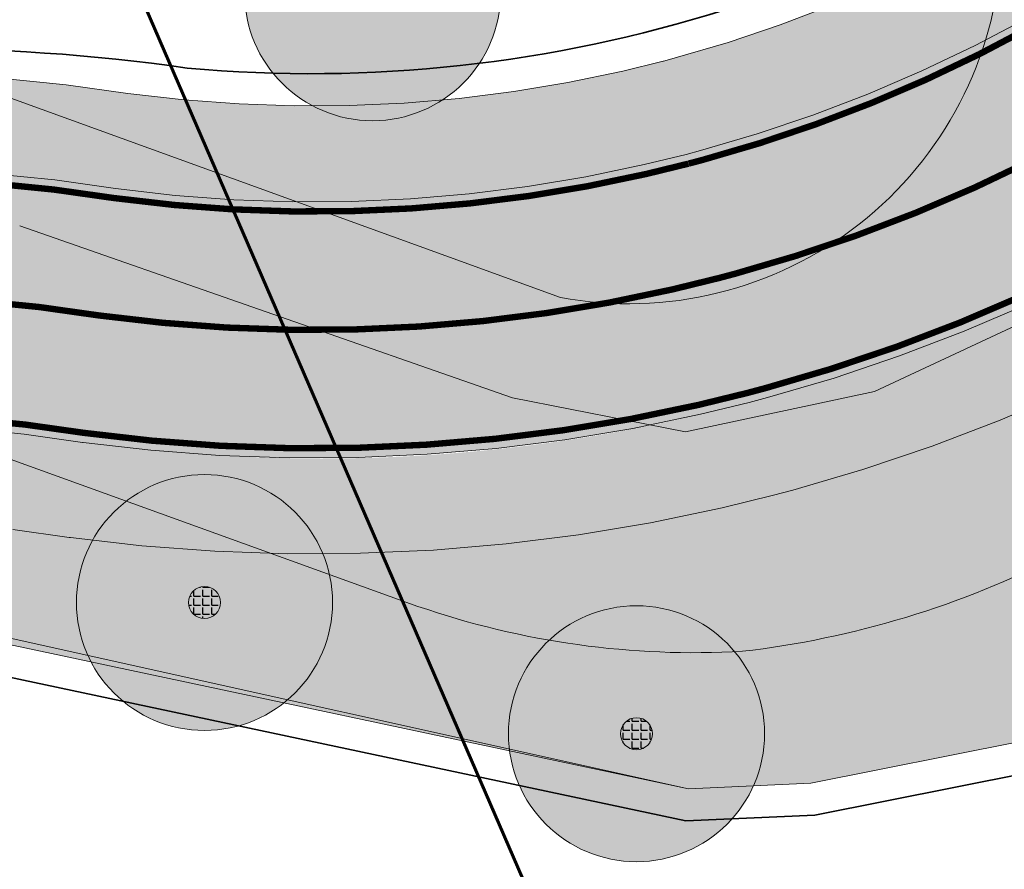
# Model space of a CAD drawing. Header units: metres. Extents: x 163628 to 167676, y 402708 to 405373.
# Tile 82 of 256: x 164777 to 164793, y 403542 to 403555. Entities that reach past the tile are written whole.
import ezdxf

# ---------------------------------------------------------------- set-up
doc = ezdxf.new("R2010")
doc.units = ezdxf.units.M
doc.linetypes.add('X-CA190022.004-UO-TXT_Tekst 1op200$0$AL-TEKENBLADGRENS', pattern=[11.5, 2.5, -1.5, 1, -1.5, 1, -1.5, 2.5])
doc.layers.get('0').update_dxf_attribs({"lineweight": 25})
doc.layers.add('X-CA190022.004-UO-ARC_Arcering$0$N-GV-GR-GRAS-A-200 GRASMENGSEL M1', color=62, linetype='Continuous', lineweight=18, transparency=0.5)
doc.layers.add('X-CA190022.004-UO-ARC_Arcering$0$N-WE-VH-VERHARDING_ASFALT_ROOD-A', color=232, linetype='Continuous', lineweight=0, transparency=0.5)
for name, color, linetype, lineweight in [('X-CA190022.004-UO-BGT_Ondergrond$0$GE_201_SHDHek_Lijn_GEM', 253, 'X-CA190022.004-UO-BGT_Ondergrond$0$Hekwerk', 9), ('X-CA190022.004-UO-BGT_Ondergrond$0$GE_316_WGDFietspad_Vlak_GEM', 253, 'Continuous', 9), ('X-CA190022.004-UO-BGT_Ondergrond$0$GE_367_OWGBerm_groenvoorziening_grasenk_GEM', 253, 'Continuous', 9), ('X-CA190022.004-UO-BGT_Ondergrond$0$GE_401_OTDErf_Vlak_GEM', 253, 'Continuous', 9), ('X-CA190022.004-UO-BGT_Ondergrond$0$GE_478_BTDGroenvoorziening_bosplantsoen_GEM', 253, 'Continuous', 9), ('X-CA190022.004-UO-DWM_Beplanting$0$B-WE-GR-BOOM-S AFKOMSTIG UIT BGT', 252, 'Continuous', 0), ('X-CA190022.004-UO-DWM_Snelfietsroute$0$N-WE-GW-BERM-G', 90, 'Continuous', 18), ('X-CA190022.004-UO-DWM_Snelfietsroute$0$N-WE-VH-KANTVERHARDING-G', 7, 'Continuous', 18), ('X-CA190022.004-UO-DWM_Snelfietsroute$0$N-WE-VW-MARKERING_LANGS_STREEP_DOORGETROKKEN_010-G', 7, 'Continuous', 18), ('X-CA190022.004-UO-GZM_Werkgrens_v0.1$0$N-WE-KG-GRENS_SYSTEEMGRENS-G', 7, 'X-CA190022.004-UO-GZM_Werkgrens_v0.1$0$KG-OG', 35), ('X-CA190022.004-UO-KAD_Percelen$0$B-WE-KG-GRENS_PERCEEL-GV', 150, 'Continuous', 9), ('X-CA190022.004-UO-TXT_Tekst 1op200$0$X-XX-AL-TEKENBLADGRENS-G', 7, 'X-CA190022.004-UO-TXT_Tekst 1op200$0$AL-TEKENBLADGRENS', 35)]:
    doc.layers.add(name, color=color, linetype=linetype, lineweight=lineweight)
doc.layers.add('X-CA190022.004-UO-DWM_Beplanting$0$B-WE-GR-BOOM-S AFKOMSTIG UIT BOMENBESTAND GEMEENTE', color=252, linetype='Continuous')
doc.layers.add('X-CA190022.004-UO-DWM_Beplanting$0$N-GV-GR-GRAS-A-200', color=7, linetype='Continuous')
doc.linetypes.add('X-CA190022.004-UO-BGT_Ondergrond$0$Hekwerk', pattern='A,5,-1.5,[2,dgnlstyle-Veghel.shx,S=0.007936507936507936,R=0,X=0,Y=0],-1.5', length=8)
doc.linetypes.add('X-CA190022.004-UO-GZM_Werkgrens_v0.1$0$KG-OG', pattern='A,5.5,-1.5,[2,NLCS.SHX,S=0.5,R=0,X=0,Y=0],-1.5', length=8.5)
pattern_1 = [(0, (0, 0), (1, 1), [0.25, -0.75]), (0, (0.5499999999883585, 0.5999999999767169), (1, 1), [0.25, -0.75]), (90, (0.1000000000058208, 0.3499999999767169), (-1, 1), [0.25, -0.75]), (90, (0.5, 0.7000000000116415), (-1, 1), [0.25, -0.75]), (45, (0.2000000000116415, 0.7000000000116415), (0, 1.000000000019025), [0.25, -1.164213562]), (135, (0.5499999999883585, 0), (-1.000000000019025, 0), [0.25, -1.164213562]), (26.56505119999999, (0.25, 0.2999999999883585), (1.000000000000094, 4.000644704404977e-10), [0.25, -1.986067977]), (26.56505119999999, (0.7000000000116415, 0.7999999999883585), (1.000000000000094, 4.000644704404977e-10), [0.25, -1.986067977]), (63.43494882, (0.7000000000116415, 0), (5.099862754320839e-11, 1.000000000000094), [0.2499999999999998, -1.986067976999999]), (63.43494882, (0.25, 0.4500000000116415), (5.099862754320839e-11, 1.000000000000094), [0.2499999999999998, -1.986067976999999]), (63.43494882, (0.6000000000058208, 0.2000000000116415), (5.099862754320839e-11, 1.000000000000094), [0.2499999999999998, -1.986067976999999]), (116.5650512, (0, 0.5499999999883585), (-4.000648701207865e-10, 1.000000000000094), [0.2499999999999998, -1.986067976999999]), (153.43494882, (0.2000000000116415, 0.1500000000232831), (-1.000000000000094, 5.099898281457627e-11), [0.25, -1.986067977])]

# ---------------------------------------------------------------- blocks, each defined once
blk = doc.blocks.new('X-CA190022.004-UO-DWM_Beplanting$0$SGR-BOOM_01-SO')
at = {"linetype": 'ByBlock', "lineweight": 18}
h = blk.add_hatch(color=0, dxfattribs=at)
h.dxf.hatch_style = 1
edge = h.paths.add_edge_path()
edge.add_arc((0, 0), 0.25, 0, 360)
at = {"color": 0, "linetype": 'ByBlock', "lineweight": 18}
for radius in [2, 0.25]:
    blk.add_circle((0, 0), radius, dxfattribs=at)
blk = doc.blocks.new('X-CA190022.004-UO-DWM_Beplanting$0$IMGEOBoom')
at = {"transparency": 33554457}
h = blk.add_hatch(color=256, dxfattribs=at)
h.dxf.hatch_style = 1
edge = h.paths.add_edge_path()
edge.add_arc((0, 0), 100, 0, 360)
edge = h.paths.add_edge_path(flags=17)
edge.add_arc((0, 0), 12.5, 0, 360)
h = blk.add_hatch()
h.set_pattern_fill('ANGLE', color=256)
h.set_pattern_definition([(0, (0, 0), (0, 6.985), [5.08, -1.905]), (90, (0, 0), (-6.985, 4.277078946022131e-16), [5.08, -1.905])])
edge = h.paths.add_edge_path(flags=17)
edge.add_arc((0, 0), 12.5, 0, 360)
at = {"layer": 'X-CA190022.004-UO-DWM_Beplanting$0$N-GV-GR-GRAS-A-200'}
h = blk.add_hatch(color=256, dxfattribs=at)
h.dxf.hatch_style = 1
edge = h.paths.add_edge_path(flags=17)
edge.add_arc((0, 0), 12.5, 0, 360)
at = {"xscale": 50, "yscale": 50, "zscale": 50}
blk.add_blockref('X-CA190022.004-UO-DWM_Beplanting$0$SGR-BOOM_01-SO', (0, 0), dxfattribs=at)

msp = doc.modelspace()

# ---------------------------------------------------------------- hatches: boundary and pattern name
at = {"layer": 'X-CA190022.004-UO-ARC_Arcering$0$N-GV-GR-GRAS-A-200 GRASMENGSEL M1'}
h = msp.add_hatch(dxfattribs=at)
h.set_pattern_fill('AGR-GRAS_02-SO', color=256, scale=0.1, pattern_type=2)
h.set_pattern_definition(pattern_1)
edge = h.paths.add_edge_path()
edge.add_line((164796.5838075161, 403558.9626921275), (164794.974231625, 403557.7573164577))
edge.add_line((164794.974231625, 403557.7573164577), (164794.6744768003, 403557.5368802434))
edge.add_line((164794.6744768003, 403557.5368802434), (164793.9603987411, 403557.0426868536))
edge.add_line((164793.9603987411, 403557.0426868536), (164793.2342885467, 403556.5819865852))
edge.add_line((164793.2342885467, 403556.5819865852), (164792.4903360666, 403556.1506914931))
edge.add_line((164792.4903360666, 403556.1506914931), (164791.7297314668, 403555.7494915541))
edge.add_line((164791.7297314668, 403555.7494915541), (164790.9536915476, 403555.3790286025))
edge.add_line((164790.9536915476, 403555.3790286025), (164790.1634578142, 403555.0398953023))
edge.add_line((164790.1634578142, 403555.0398953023), (164789.3602944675, 403554.7326341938))
edge.add_line((164789.3602944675, 403554.7326341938), (164788.545486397, 403554.457736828))
edge.add_line((164788.545486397, 403554.457736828), (164787.7099041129, 403554.2125820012))
edge.add_line((164787.7099041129, 403554.2125820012), (164787.4980789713, 403554.1562595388))
edge.add_line((164787.4980789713, 403554.1562595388), (164786.8902114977, 403554.0075825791))
edge.add_line((164786.8902114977, 403554.0075825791), (164786.0443096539, 403553.8313619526))
edge.add_line((164786.0443096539, 403553.8313619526), (164785.1961127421, 403553.6897895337))
edge.add_line((164785.1961127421, 403553.6897895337), (164784.3429329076, 403553.5822491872))
edge.add_line((164784.3429329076, 403553.5822491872), (164783.4861350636, 403553.5089129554))
edge.add_line((164783.4861350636, 403553.5089129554), (164782.6270898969, 403553.4698981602))
edge.add_line((164782.6270898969, 403553.4698981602), (164781.7671716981, 403553.4652672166))
edge.add_line((164781.7671716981, 403553.4652672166), (164780.907756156, 403553.4950275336))
edge.add_line((164780.907756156, 403553.4950275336), (164780.0695227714, 403553.5576884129))
edge.add_line((164780.0695227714, 403553.5576884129), (164779.1678012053, 403553.6612312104))
edge.add_line((164779.1678012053, 403553.6612312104), (164778.2057303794, 403553.7969316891))
edge.add_line((164778.2057303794, 403553.7969316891), (164777.0678127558, 403553.9100242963))
edge.add_line((164777.0678127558, 403553.9100242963), (164775.9283278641, 403553.9774242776))
edge.add_line((164775.9283278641, 403553.9774242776), (164774.7861188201, 403553.9992443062))
edge.add_line((164774.7861188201, 403553.9992443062), (164773.643009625, 403553.9753742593))
edge.add_line((164773.643009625, 403553.9753742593), (164772.5008287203, 403553.9057770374))
edge.add_line((164772.5008287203, 403553.9057770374), (164771.40299017, 403553.7946962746))
edge.add_line((164771.40299017, 403553.7946962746), (164771.0532954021, 403553.7505339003))
edge.add_line((164771.0532954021, 403553.7505339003), (164770.2120758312, 403553.6270089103))
edge.add_line((164770.2120758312, 403553.6270089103), (164769.0980452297, 403553.4233279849))
edge.add_line((164769.0980452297, 403553.4233279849), (164767.9779486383, 403553.1719378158))
edge.add_line((164767.9779486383, 403553.1719378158), (164766.867786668, 403552.8757100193))
edge.add_line((164766.867786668, 403552.8757100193), (164765.7694531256, 403552.5350677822))
edge.add_line((164765.7694531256, 403552.5350677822), (164764.6847256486, 403552.150483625))
edge.add_line((164764.6847256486, 403552.150483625), (164763.6408306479, 403551.7326939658))
edge.add_line((164763.6408306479, 403551.7326939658), (164763.1029820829, 403551.4984767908))
edge.add_line((164763.1029820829, 403551.4984767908), (164762.8839260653, 403551.3992842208))
edge.add_line((164762.8839260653, 403551.3992842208), (164763.5431253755, 403550.051164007))
edge.add_line((164763.5431253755, 403550.051164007), (164763.7118302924, 403550.1275566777))
edge.add_line((164763.7118302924, 403550.1275566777), (164764.2190793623, 403550.3484486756))
edge.add_line((164764.2190793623, 403550.3484486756), (164765.2142360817, 403550.7467322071))
edge.add_line((164765.2142360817, 403550.7467322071), (164766.2424333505, 403551.1112738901))
edge.add_line((164766.2424333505, 403551.1112738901), (164767.2834808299, 403551.4341491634))
edge.add_line((164767.2834808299, 403551.4341491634), (164768.3356924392, 403551.714913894))
edge.add_line((164768.3356924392, 403551.714913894), (164769.3972943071, 403551.9531757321))
edge.add_line((164769.3972943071, 403551.9531757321), (164770.4560008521, 403552.1467416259))
edge.add_line((164770.4560008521, 403552.1467416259), (164771.256247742, 403552.2642501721))
edge.add_line((164771.256247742, 403552.2642501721), (164771.5724865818, 403552.3041874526))
edge.add_line((164771.5724865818, 403552.3041874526), (164772.6219932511, 403552.4103779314))
edge.add_line((164772.6219932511, 403552.4103779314), (164773.7043075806, 403552.4763272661))
edge.add_line((164773.7043075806, 403552.4763272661), (164774.7874522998, 403552.4989451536))
edge.add_line((164774.7874522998, 403552.4989451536), (164775.8696947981, 403552.4782706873))
edge.add_line((164775.8696947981, 403552.4782706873), (164776.9493069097, 403552.4144121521))
edge.add_line((164776.9493069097, 403552.4144121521), (164778.026730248, 403552.3073318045))
edge.add_line((164778.026730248, 403552.3073318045), (164778.9774599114, 403552.1732310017))
edge.add_line((164778.9774599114, 403552.1732310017), (164779.9079812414, 403552.0663811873))
edge.add_line((164779.9079812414, 403552.0663811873), (164780.8259020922, 403551.9977633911))
edge.add_line((164780.8259020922, 403551.9977633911), (164781.7452577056, 403551.9659274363))
edge.add_line((164781.7452577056, 403551.9659274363), (164782.6651510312, 403551.9708813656))
edge.add_line((164782.6651510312, 403551.9708813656), (164783.5841104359, 403552.012617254))
edge.add_line((164783.5841104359, 403552.012617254), (164784.5006657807, 403552.0910683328))
edge.add_line((164784.5006657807, 403552.0910683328), (164785.4133507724, 403552.2061090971))
edge.add_line((164785.4133507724, 403552.2061090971), (164786.3207053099, 403552.3575555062))
edge.add_line((164786.3207053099, 403552.3575555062), (164787.2320639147, 403552.5474122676))
edge.add_line((164787.2320639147, 403552.5474122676), (164787.8893272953, 403552.7081708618))
edge.add_line((164787.8893272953, 403552.7081708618), (164788.1138374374, 403552.7678661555))
edge.add_line((164788.1138374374, 403552.7678661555), (164788.996567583, 403553.0268538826))
edge.add_line((164788.996567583, 403553.0268538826), (164789.8682348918, 403553.3209342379))
edge.add_line((164789.8682348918, 403553.3209342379), (164790.7274448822, 403553.6496367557))
edge.add_line((164790.7274448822, 403553.6496367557), (164791.5728230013, 403554.0124355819))
edge.add_line((164791.5728230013, 403554.0124355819), (164792.4030168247, 403554.4087503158))
edge.add_line((164792.4030168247, 403554.4087503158), (164793.2166982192, 403554.8379469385))
edge.add_line((164793.2166982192, 403554.8379469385), (164794.0125654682, 403555.2993388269))
edge.add_line((164794.0125654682, 403555.2993388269), (164794.7893453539, 403555.7921878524))
edge.add_line((164794.7893453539, 403555.7921878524), (164795.5457951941, 403556.3157055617))
edge.add_line((164795.5457951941, 403556.3157055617), (164795.86814707, 403556.5527593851))
edge.add_line((164795.86814707, 403556.5527593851), (164796.3204457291, 403556.8914758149))
edge.add_line((164796.3204457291, 403556.8914758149), (164797.0907086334, 403557.4683086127))
edge.add_arc((164795.5921461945, 403559.4693859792), 2.500000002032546, 306.828725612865, 317.7485720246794)
edge.add_line((164797.4426496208, 403557.7884228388), (164796.5838075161, 403558.9626921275))
h = msp.add_hatch(dxfattribs=at)
h.set_pattern_fill('AGR-GRAS_02-SO', color=256, scale=0.1, pattern_type=2)
h.set_pattern_definition(pattern_1)
edge = h.paths.add_edge_path()
edge.add_line((164799.1597624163, 403552.1464785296), (164800.72189791, 403553.3163271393))
edge.add_line((164800.72189791, 403553.3163271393), (164799.8641219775, 403554.4776156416))
edge.add_arc((164800.9066686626, 403552.2053708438), 2.50000000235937, 114.6465064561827, 126.8287255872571)
edge.add_line((164799.4081062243, 403554.2064482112), (164798.2658469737, 403553.3510356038))
edge.add_arc((164784.4387686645, 403571.4727485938), 22.7943979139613, 300.7329464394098, 307.3440538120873, ccw=False)
edge.add_arc((164782.0308546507, 403575.1091462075), 27.15145144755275, 283.774133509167, 301.1790710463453, ccw=False)
edge.add_arc((164782.2053313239, 403573.5600372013), 25.60612610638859, 265.214327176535, 284.2202581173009, ccw=False)
edge.add_arc((164782.5866364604, 403580.3444927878), 32.39927532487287, 261.8699365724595, 265.5433312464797, ccw=False)
edge.add_arc((164774.5851556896, 403523.310929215), 25.19306775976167, 82.19894064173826, 87.06256303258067)
edge.add_arc((164774.8097591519, 403525.2492575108), 23.24611230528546, 87.37060306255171, 114.1509425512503)
edge.add_line((164765.298800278, 403546.4606553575), (164766.399437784, 403543.9890304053))
edge.add_line((164766.399437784, 403543.9890304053), (164777.0737870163, 403546.8749442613))
edge.add_line((164777.0737870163, 403546.8749442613), (164777.370396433, 403546.8454655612))
edge.add_line((164777.370396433, 403546.8454655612), (164778.2552528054, 403546.7206562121))
edge.add_line((164778.2552528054, 403546.7206562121), (164778.2875386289, 403546.7163119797))
edge.add_line((164778.2875386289, 403546.7163119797), (164779.3890612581, 403546.5898264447))
edge.add_line((164779.3890612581, 403546.5898264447), (164780.5256103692, 403546.504865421))
edge.add_line((164780.5256103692, 403546.504865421), (164781.6648635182, 403546.4654147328))
edge.add_line((164781.6648635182, 403546.4654147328), (164782.8047829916, 403546.4715535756))
edge.add_line((164782.8047829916, 403546.4715535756), (164783.9435451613, 403546.5232721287))
edge.add_line((164783.9435451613, 403546.5232721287), (164785.079328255, 403546.6204876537))
edge.add_line((164785.079328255, 403546.6204876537), (164786.2103152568, 403546.7630446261))
edge.add_line((164786.2103152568, 403546.7630446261), (164787.3346968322, 403546.9507149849))
edge.add_line((164787.3346968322, 403546.9507149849), (164788.4466294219, 403547.182355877))
edge.add_line((164788.4466294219, 403547.182355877), (164789.246522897, 403547.3780000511))
edge.add_line((164789.246522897, 403547.3780000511), (164789.5668950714, 403547.4631842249))
edge.add_line((164789.5668950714, 403547.4631842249), (164790.6502913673, 403547.7810461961))
edge.add_line((164790.6502913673, 403547.7810461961), (164791.7304122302, 403548.1454539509))
edge.add_line((164791.7304122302, 403548.1454539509), (164792.7950966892, 403548.5527635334))
edge.add_line((164792.7950966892, 403548.5527635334), (164793.8426414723, 403549.0023233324))
edge.add_line((164793.8426414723, 403549.0023233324), (164794.871370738, 403549.4934141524))
edge.add_line((164794.871370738, 403549.4934141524), (164795.8796387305, 403550.025250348))
edge.add_line((164795.8796387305, 403550.025250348), (164796.8658324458, 403550.5969810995))
edge.add_line((164796.8658324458, 403550.5969810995), (164797.8283741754, 403551.2076917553))
edge.add_line((164797.8283741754, 403551.2076917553), (164798.7587522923, 403551.8515803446))
edge.add_line((164798.7587522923, 403551.8515803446), (164799.1597624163, 403552.1464785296))
h = msp.add_hatch(dxfattribs=at)
h.set_pattern_fill('AGR-GRAS_02-SO', color=256, scale=0.1, pattern_type=2)
h.set_pattern_definition(pattern_1)
h.paths.add_polyline_path([(164799.971, 403547.237), (164803.3537965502, 403549.7531662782), (164803.3549444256, 403549.7542004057), (164800.7222004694, 403553.3165537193), (164799.1597624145, 403552.1464785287), (164798.7587522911, 403551.851580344), (164797.828374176, 403551.2076917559), (164796.8658324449, 403550.5969810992), (164795.8796387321, 403550.0252503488), (164794.8713707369, 403549.4934141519), (164793.8426414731, 403549.0023233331), (164792.7950966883, 403548.5527635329), (164791.7304122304, 403548.1454539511), (164790.6502913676, 403547.7810461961), (164789.5668950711, 403547.4631842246), (164789.2465228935, 403547.3780000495), (164788.4466294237, 403547.1823558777), (164787.3346968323, 403546.9507149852), (164786.2103152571, 403546.7630446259), (164785.0793282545, 403546.6204876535), (164783.9435451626, 403546.5232721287), (164782.8047829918, 403546.4715535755), (164781.6648635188, 403546.4654147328), (164780.5256103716, 403546.504865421), (164779.3890612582, 403546.589826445), (164778.2795418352, 403546.7172302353), (164777.3703964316, 403546.8454655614), (164777.0737870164, 403546.8749442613), (164773.448387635, 403545.8706238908), (164787.928, 403542.792), (164789.839, 403542.8780000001), (164793.081, 403543.524)])
at = {"layer": 'X-CA190022.004-UO-ARC_Arcering$0$N-WE-VH-VERHARDING_ASFALT_ROOD-A'}
h = msp.add_hatch(color=256, dxfattribs=at)
h.dxf.hatch_style = 1
h.paths.add_polyline_path([(164799.4081062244, 403554.2064482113), (164797.090708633, 403557.4683086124), (164795.86814707, 403556.5527593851), (164795.5457951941, 403556.3157055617), (164794.7893453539, 403555.7921878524), (164794.0125654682, 403555.2993388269), (164793.2166982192, 403554.8379469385), (164792.4030168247, 403554.4087503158), (164791.5728230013, 403554.0124355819), (164790.7274448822, 403553.6496367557), (164789.8682348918, 403553.3209342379), (164788.996567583, 403553.0268538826), (164788.1138374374, 403552.7678661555), (164787.8690266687, 403552.7027731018), (164787.221456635, 403552.5443853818), (164786.3208527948, 403552.356769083), (164785.4134666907, 403552.2053174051), (164784.5007499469, 403552.0902726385), (164783.5841627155, 403552.0118188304), (164782.6651713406, 403551.9700814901), (164781.7452460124, 403551.9651273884), (164780.825858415, 403551.9969644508), (164779.9084793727, 403552.0655417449), (164778.9748262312, 403552.1727511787), (164777.9182883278, 403552.2757106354), (164776.8416777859, 403552.3383128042), (164775.7640905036, 403552.3578132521), (164774.6872502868, 403552.33423401), (164773.6128776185, 403552.2676659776), (164772.5426869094, 403552.158268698), (164771.476635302, 403552.0059619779), (164771.2188536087, 403551.9625774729), (164770.421662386, 403551.8119650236), (164769.3712898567, 403551.5749370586), (164768.3344701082, 403551.2969620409), (164767.3102312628, 403550.9779455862), (164766.3001960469, 403550.6184488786), (164765.3059624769, 403550.2190972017), (164764.3280402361, 403549.7801025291), (164763.844748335, 403549.5454639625), (164763.3964932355, 403549.3222228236), (164764.862972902, 403546.2602851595), (164765.3278207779, 403546.4684580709), (164765.7610759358, 403546.6571279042), (164766.6262639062, 403547.0033950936), (164767.5037139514, 403547.3144901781), (164768.3919985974, 403547.5899868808), (164769.2896759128, 403547.8295167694), (164770.195291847, 403548.0327697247), (164771.1064675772, 403548.1993622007), (164771.7974539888, 403548.3008268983), (164772.0244770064, 403548.32949726), (164772.9450986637, 403548.4226469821), (164773.8677687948, 403548.4788686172), (164774.7910082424, 403548.4981474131), (164775.7133399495, 403548.48052778), (164776.6332913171, 403548.4261131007), (164777.5493965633, 403548.3350654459), (164778.460021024, 403548.2066214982), (164778.4731300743, 403548.2048576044), (164779.53058489, 403548.0834322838), (164780.6075081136, 403548.0029285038), (164781.6867892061, 403547.965554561), (164782.766701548, 403547.9713702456), (164783.8455175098, 403548.0203662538), (164784.9215112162, 403548.1124642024), (164785.9929613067, 403548.2475167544), (164787.0581536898, 403548.4253078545), (164788.1153842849, 403548.645553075), (164788.875575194, 403548.8314864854), (164789.1629617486, 403548.9079000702), (164790.1992101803, 403549.2119291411), (164791.2224718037, 403549.5571539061), (164792.2311096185, 403549.9430220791), (164793.2235100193, 403550.3689163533), (164794.1980853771, 403550.8341553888), (164795.1532765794, 403551.3379949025), (164796.0875555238, 403551.8796288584), (164796.9994275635, 403552.4581907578), (164797.8874338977, 403553.0727550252), (164798.2658469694, 403553.3510356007)])
edge = h.paths.add_edge_path()
edge.add_line((164812.1318983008, 403564.2440379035), (164809.2161862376, 403566.9824819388))
edge.add_arc((164792.4510797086, 403582.7283022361), 22.99999247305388, 306.8550437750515, 316.795755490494, ccw=False)
edge.add_line((164806.2463045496, 403564.3247312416), (164804.3247551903, 403562.8857255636))
edge.add_line((164804.3247551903, 403562.8857255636), (164804.2185020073, 403562.8061549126))
edge.add_line((164804.2185020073, 403562.8061549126), (164806.6207696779, 403559.6078518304))
edge.add_line((164806.6207696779, 403559.6078518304), (164808.6465435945, 403561.1249089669))
edge.add_arc((164792.4539857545, 403582.7255354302), 26.99603661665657, 306.8564638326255, 316.7958108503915)
h = msp.add_hatch(color=256, dxfattribs=at)
h.dxf.hatch_style = 1
h.paths.add_polyline_path([(164778.9748262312, 403552.1727511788), (164779.9079812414, 403552.0663811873), (164778.9774599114, 403552.1732310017), (164778.026730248, 403552.3073318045), (164776.9493069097, 403552.4144121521), (164775.8696947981, 403552.4782706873), (164774.7874522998, 403552.4989451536), (164773.7043075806, 403552.4763272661), (164772.6219932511, 403552.4103779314), (164771.5724865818, 403552.3041874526), (164771.256247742, 403552.2642501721), (164770.4560008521, 403552.1467416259), (164769.3972943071, 403551.9531757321), (164768.3356924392, 403551.714913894), (164767.2834808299, 403551.4341491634), (164766.2424333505, 403551.1112738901), (164765.2142360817, 403550.7467322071), (164764.2190793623, 403550.3484486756), (164763.7118302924, 403550.1275566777), (164763.1357283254, 403549.8666871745), (164763.3964932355, 403549.3222228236), (164763.84474833, 403549.5454639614), (164764.3280402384, 403549.7801025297), (164765.3059624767, 403550.2190972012), (164766.3001960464, 403550.6184488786), (164767.3102312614, 403550.9779455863), (164768.3344701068, 403551.2969620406), (164769.3712898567, 403551.5749370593), (164770.4216623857, 403551.8119650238), (164771.2188536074, 403551.9625774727), (164771.4766353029, 403552.0059619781), (164772.5426869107, 403552.158268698), (164773.6128776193, 403552.2676659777), (164774.6872502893, 403552.33423401), (164775.7640905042, 403552.3578132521), (164776.8416777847, 403552.3383128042), (164777.9182883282, 403552.2757106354)])

# ---------------------------------------------------------------- linework, layer by layer
at = {"layer": 'X-CA190022.004-UO-BGT_Ondergrond$0$GE_201_SHDHek_Lijn_GEM'}
for p, q in [((164787.928, 403542.792), (164776.394, 403545.354)), ((164793.081, 403543.524), (164789.839, 403542.8780000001)), ((164789.839, 403542.8780000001), (164787.928, 403542.792))]:
    msp.add_line(p, q, dxfattribs=at)
at = {"layer": 'X-CA190022.004-UO-BGT_Ondergrond$0$GE_316_WGDFietspad_Vlak_GEM', "flags": 128}
for points in [[(164777.48, 403551.5900000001), (164785.18, 403548.901), (164787.88, 403548.37), (164790.83, 403549), (164797.385, 403552.065), (164798.83, 403552.74), (164801.326, 403554.448), (164801.464, 403555.641), (164802.021, 403554.894), (164804.392, 403551.712), (164805.104, 403550.757), (164803.782, 403551.252), (164803.21, 403551.146), (164798.777, 403549.092), (164797.942, 403548.705), (164793.738, 403546.45)], [(164783.7, 403545.643), (164775.27, 403548.69), (164773.26, 403549.2200000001), (164770.72, 403548.83), (164768.53, 403548.02), (164631.74, 403482.36), (164627.08, 403480.3500000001), (164621.316, 403478.0140000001), (164619.704, 403481.066), (164625.59, 403483.48), (164629.22, 403485.06), (164763.542, 403549.392), (164768.875, 403551.946)]]:
    msp.add_lwpolyline(points, dxfattribs=at)
at = {"layer": 'X-CA190022.004-UO-BGT_Ondergrond$0$GE_316_WGDFietspad_Vlak_GEM', "extrusion": (0, 0, -1)}
for centre, radius, start, end in [((-164787.0988421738, 403559.3679565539), 14.52418734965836, 242.7991932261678, 263.4008374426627), ((-164788.0177291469, 403558.150588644), 13.23187661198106, 266.7494843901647, 289.0451224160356)]:
    msp.add_arc(centre, radius, start, end, dxfattribs=at)
at = {"layer": 'X-CA190022.004-UO-BGT_Ondergrond$0$GE_367_OWGBerm_groenvoorziening_grasenk_GEM', "flags": 128}
for points in [[(164789.45, 403572.27), (164791.246, 403569.777), (164799.013, 403558.998), (164799.138, 403558.825), (164799.789, 403557.922), (164800.46, 403556.99), (164801.464, 403555.641), (164801.326, 403554.448), (164798.83, 403552.74), (164797.385, 403552.065), (164790.83, 403549), (164787.88, 403548.37), (164785.18, 403548.901), (164777.48, 403551.5900000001)], [(164640.44, 403494.868), (164662.351, 403505.436), (164685.598, 403516.649), (164707.718, 403526.866), (164753.889, 403548.5030000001), (164771.397, 403558.596), (164770.664, 403556.413), (164771.276, 403554.19), (164776.991, 403553.714), (164784.135, 403551.121), (164785.925, 403550.471)], [(164510.298, 403423.881), (164518.157, 403427.555), (164571.47, 403453.2), (164577.71, 403456.5), (164591.23, 403464.58), (164599.21, 403468.63), (164602.07, 403470), (164604.577, 403471.161), (164605.74, 403471.7), (164607.424, 403472.383), (164621.316, 403478.0140000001), (164627.08, 403480.3500000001), (164631.74, 403482.36), (164768.53, 403548.02), (164770.72, 403548.83), (164773.26, 403549.2200000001), (164775.27, 403548.69), (164783.7, 403545.643)], [(164793.738, 403546.45), (164797.942, 403548.705), (164798.777, 403549.092), (164799.971, 403547.237), (164793.081, 403543.524), (164789.839, 403542.8780000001), (164787.928, 403542.792), (164776.394, 403545.354), (164774.138, 403545.724), (164771.263, 403545.786), (164766.236, 403544.544), (164683.071, 403504.746), (164620.047, 403474.794)]]:
    msp.add_lwpolyline(points, dxfattribs=at)
at = {"layer": 'X-CA190022.004-UO-BGT_Ondergrond$0$GE_367_OWGBerm_groenvoorziening_grasenk_GEM'}
for centre, radius, start, end in [((164786.9915147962, 403556.2028312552), 5.830209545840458, 259.4595835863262, 356.8651550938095), ((164787.0988421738, 403559.3679565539), 14.52418734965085, 276.5991625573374, 297.2008067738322), ((164788.0177291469, 403558.150588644), 13.2318766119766, 250.9548775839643, 273.2505156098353)]:
    msp.add_arc(centre, radius, start, end, dxfattribs=at)
at = {"layer": 'X-CA190022.004-UO-BGT_Ondergrond$0$GE_401_OTDErf_Vlak_GEM', "flags": 128}
msp.add_lwpolyline([(164620.047, 403474.794), (164683.071, 403504.746), (164766.236, 403544.544), (164771.263, 403545.786), (164774.138, 403545.724), (164776.394, 403545.354), (164787.928, 403542.792), (164789.839, 403542.8780000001), (164793.081, 403543.524), (164799.971, 403547.237), (164805.156, 403540.1660000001), (164806.434, 403541.103), (164827.881, 403511.643), (164834.892, 403502.714), (164839.324, 403497.819), (164843.689, 403493.586)], dxfattribs=at)
at = {"layer": 'X-CA190022.004-UO-BGT_Ondergrond$0$GE_478_BTDGroenvoorziening_bosplantsoen_GEM', "flags": 128}
msp.add_lwpolyline([(164785.925, 403550.471), (164784.135, 403551.121), (164776.991, 403553.714), (164771.276, 403554.19), (164770.664, 403556.413), (164771.397, 403558.596), (164770.122, 403561.314), (164788.756, 403568.779)], dxfattribs=at)
at = {"layer": 'X-CA190022.004-UO-BGT_Ondergrond$0$GE_478_BTDGroenvoorziening_bosplantsoen_GEM', "extrusion": (0, 0, -1)}
msp.add_arc((-164786.9915147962, 403556.2028312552), 5.830209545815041, 183.1348449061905, 280.5404164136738, dxfattribs=at)
at = {"layer": 'X-CA190022.004-UO-DWM_Snelfietsroute$0$N-WE-GW-BERM-G', "flags": 128}
for points in [[(164787.519484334, 403554.1619275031), (164787.7204158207, 403554.2153534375), (164788.545576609, 403554.4574506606), (164789.3603960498, 403554.7323518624), (164790.163570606, 403555.0396172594), (164790.9538153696, 403555.3787552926), (164791.7298661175, 403555.7492234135), (164792.4904813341, 403556.1504289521), (164793.2344441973, 403556.5817300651), (164793.9605645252, 403557.0424367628), (164794.6676806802, 403557.5318120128), (164794.9690096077, 403557.7534058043), (164796.1915711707, 403558.6689550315)], [(164787.5329505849, 403554.1652211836), (164786.9008187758, 403554.0106094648), (164786.0441621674, 403553.8321483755), (164785.195996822, 403553.6905812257), (164784.3428487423, 403553.5830448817), (164783.4860827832, 403553.5097113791), (164782.6270695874, 403553.4706980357), (164781.7671833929, 403553.4660672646), (164780.9077998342, 403553.4958264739), (164780.0495048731, 403553.5599870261), (164779.1678012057, 403553.6612312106), (164778.2057303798, 403553.7969316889), (164777.0678127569, 403553.9100242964)], [(164777.3703964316, 403546.8454655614), (164778.2505191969, 403546.7213238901), (164778.2726721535, 403546.7183124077), (164779.3888744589, 403546.5901412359), (164780.5256267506, 403546.5051650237), (164781.6648679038, 403546.4657147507), (164782.8047753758, 403546.4718535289), (164783.9435255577, 403546.5235715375), (164785.0792966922, 403546.6207860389), (164786.2102717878, 403546.7633415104), (164787.3346415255, 403546.9510098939), (164788.4506071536, 403547.1834909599), (164789.2530308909, 403547.3797540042), (164789.5563833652, 403547.4604127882), (164790.6502011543, 403547.7813323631), (164791.7303106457, 403548.1457362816), (164792.7949838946, 403548.5530415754), (164793.842517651, 403549.0025966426)]]:
    msp.add_lwpolyline(points, dxfattribs=at)
at = {"layer": 'X-CA190022.004-UO-DWM_Snelfietsroute$0$N-WE-VH-KANTVERHARDING-G', "flags": 128}
msp.add_lwpolyline([(164787.8893272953, 403552.7081708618), (164788.1138374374, 403552.7678661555), (164788.996567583, 403553.0268538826), (164789.8682348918, 403553.3209342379), (164790.7274448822, 403553.6496367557), (164791.5728230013, 403554.0124355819), (164792.4030168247, 403554.4087503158), (164793.2166982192, 403554.8379469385), (164794.0125654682, 403555.2993388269), (164794.7893453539, 403555.7921878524), (164795.5457951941, 403556.3157055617), (164795.86814707, 403556.5527593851), (164797.090708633, 403557.4683086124, 0.4088493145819), (164797.6203828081, 403560.9309797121), (164794.6698808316, 403565.0253569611)], format="xyb", dxfattribs=at)
for points in [[(164787.8893272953, 403552.7081708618), (164787.2320639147, 403552.5474122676), (164786.3207053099, 403552.3575555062), (164785.4133507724, 403552.2061090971), (164784.5006657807, 403552.0910683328), (164783.5841104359, 403552.012617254), (164782.6651510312, 403551.9708813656), (164781.7452577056, 403551.9659274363), (164780.8259020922, 403551.9977633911), (164779.9079812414, 403552.0663811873), (164778.9774599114, 403552.1732310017), (164778.026730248, 403552.3073318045), (164776.9493069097, 403552.4144121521)], [(164793.2235100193, 403550.3689163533), (164792.2311096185, 403549.9430220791), (164791.2224718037, 403549.5571539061), (164790.1992101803, 403549.2119291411), (164789.1629617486, 403548.9079000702), (164788.875575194, 403548.8314864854), (164788.1153842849, 403548.645553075), (164787.0581536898, 403548.4253078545), (164785.9929613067, 403548.2475167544), (164784.9215112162, 403548.1124642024), (164783.8455175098, 403548.0203662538), (164782.766701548, 403547.9713702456), (164781.6867892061, 403547.965554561), (164780.6075081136, 403548.0029285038), (164779.53058489, 403548.0834322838), (164778.4731300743, 403548.2048576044), (164778.460021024, 403548.2066214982), (164777.5493965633, 403548.3350654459), (164776.6332913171, 403548.4261131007)]]:
    msp.add_lwpolyline(points, dxfattribs=at)
at = {"layer": 'X-CA190022.004-UO-DWM_Snelfietsroute$0$N-WE-VW-MARKERING_LANGS_STREEP_DOORGETROKKEN_010-G', "const_width": 0.1, "flags": 128}
for points in [[(164787.9278717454, 403552.5632076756), (164788.1542307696, 403552.6233945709), (164789.0416757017, 403552.8837655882), (164789.9190289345, 403553.1797642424), (164790.7838435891, 403553.5106109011), (164791.6347361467, 403553.8757762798), (164792.4703453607, 403554.2746761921), (164793.2893344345, 403554.7066724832), (164794.0903931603, 403555.171074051), (164794.8722400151, 403555.6671379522), (164795.6329270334, 403556.1935880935), (164795.9575386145, 403556.432303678), (164797.6978187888, 403557.7355608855)], [(164776.7912991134, 403550.4202626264), (164777.7880634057, 403550.3211986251), (164778.7236715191, 403550.1892307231), (164779.7192830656, 403550.0749067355), (164780.7167051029, 403550.0003459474), (164781.7160234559, 403549.9657409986), (164782.7159262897, 403549.9711258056), (164783.7148139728, 403550.0164917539), (164784.7110884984, 403550.1017662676), (164785.7031560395, 403550.2268129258), (164786.6894294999, 403550.3914316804), (164787.6737240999, 403550.5964826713), (164788.4032532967, 403550.7753283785), (164788.6524152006, 403550.8415783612), (164789.598009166, 403551.1190099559), (164790.5454887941, 403551.4386676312), (164791.4794276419, 403551.7959586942), (164792.3983316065, 403552.1903115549), (164793.3007306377, 403552.6210953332), (164794.1851810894, 403553.087620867), (164795.0502680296, 403553.5891418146), (164795.8946075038, 403554.1248558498), (164796.7075530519, 403554.6874726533), (164797.06003433, 403554.9466832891)], [(164787.9249649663, 403552.5624658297), (164787.2651884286, 403552.4010925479), (164786.3483596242, 403552.2100962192), (164785.4350861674, 403552.0576618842), (164784.5164474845, 403551.9418706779), (164783.5939132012, 403551.8629078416), (164782.6689591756, 403551.8208996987), (164781.7430651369, 403551.8159134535), (164780.817712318, 403551.8479570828), (164779.8938288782, 403551.9170206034), (164778.958425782, 403552.0244309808), (164778.0088302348, 403552.158371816), (164776.937456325, 403552.2648509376)], [(164793.1615968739, 403550.5055756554), (164792.1747109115, 403550.0820479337), (164791.1716777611, 403549.6983239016), (164790.1541020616, 403549.3550174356), (164789.1225684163, 403549.0523716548), (164788.838480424, 403548.976835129), (164788.082259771, 403548.7918727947), (164787.0304993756, 403548.5727671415), (164785.9712259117, 403548.3959639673), (164784.9057295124, 403548.2616618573), (164783.8357147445, 403548.1700756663), (164782.7628934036, 403548.1213519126), (164781.6889817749, 403548.1155685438), (164780.6156978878, 403548.1527348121), (164779.5447372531, 403548.2327928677), (164778.491689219, 403548.3537121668), (164778.4804978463, 403548.3552180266), (164777.5672965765, 403548.4840254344), (164776.6451419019, 403548.5756743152)]]:
    msp.add_lwpolyline(points, dxfattribs=at)
at = {"layer": 'X-CA190022.004-UO-GZM_Werkgrens_v0.1$0$N-WE-KG-GRENS_SYSTEEMGRENS-G', "ltscale": 0.2, "flags": 128}
msp.add_lwpolyline([(164202.4471839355, 403276.2612616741, -0.007014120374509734), (164204.6842424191, 403278.1944806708), (164207.7316017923, 403280.6309342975), (164216.350955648, 403287.4712219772), (164219.0035534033, 403289.434108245), (164219.3746627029, 403289.7286192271), (164237.1836765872, 403303.1852059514), (164244.5865004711, 403308.605291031), (164248.7299054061, 403311.6378046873), (164253.9774847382, 403315.3666892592), (164261.1754745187, 403320.480446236), (164269.6822113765, 403326.3244647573), (164277.4779943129, 403331.5382684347), (164300.138869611, 403346.1530355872), (164322.9639978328, 403359.9259594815), (164334.0727303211, 403366.2923093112), (164351.6652632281, 403375.7974689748), (164373.7421382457, 403387.5498352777), (164399.9497431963, 403400.4638723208), (164429.2801321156, 403414.7433017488), (164430.1235736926, 403415.1409833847), (164430.9478262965, 403415.506283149), (164431.7770699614, 403415.8458020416), (164432.615246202, 403416.1613381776), (164433.4616619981, 403416.4526584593), (164434.3156183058, 403416.7195497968), (164435.1764106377, 403416.9618192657), (164436.0433296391, 403417.1792942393), (164436.3055164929, 403417.2587681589, -0.09982065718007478), (164451.9815185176, 403417.1790174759, 0.1310872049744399), (164471.5299883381, 403420.9480569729), (164482.532673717, 403426.2434413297), (164490.6930660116, 403418.7998493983), (164492.5861501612, 403419.7065134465), (164495.4035730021, 403416.5299918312, -0.01010042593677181), (164498.0738503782, 403413.5363083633), (164499.3853029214, 403412.0048366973), (164502.2759065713, 403408.6525450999), (164509.274412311, 403412.9480533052), (164511.7682141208, 403416.4610208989), (164509.1861236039, 403420.2014103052, -0.1750361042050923), (164509.3210798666, 403422.1351258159, -0.1801291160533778), (164510.5166693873, 403423.4312866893), (164518.8245311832, 403427.3151248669), (164545.0302416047, 403439.9269191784), (164571.6953268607, 403452.7535489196), (164577.9552917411, 403456.0641072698), (164591.4716804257, 403464.141949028), (164595.4462846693, 403466.1591353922), (164599.4311747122, 403468.181541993), (164600.8539115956, 403468.8630628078), (164605.9399590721, 403471.2415379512), (164622.0164705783, 403477.7583811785), (164627.272938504, 403479.8886915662), (164631.9472826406, 403481.9048786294), (164633.2674407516, 403482.5385622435, 0.08477773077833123), (164642.6089981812, 403485.3796505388), (164759.3320802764, 403541.3864717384), (164770.9742443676, 403544.8150730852), (164773.2724307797, 403545.3968587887), (164787.8865800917, 403542.289629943), (164789.8994408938, 403542.3802139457), (164793.2522167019, 403543.0482871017), (164800.2402211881, 403546.8141014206), (164803.6710322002, 403549.3659814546), (164804.7740494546, 403550.3596960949), (164806.982937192, 403547.3873851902), (164807.9070396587, 403546.1989325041), (164811.8704722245, 403549.2807697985), (164810.9532731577, 403550.4603442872), (164809.5116547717, 403552.4057701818), (164808.342669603, 403553.5746866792), (164810.0239640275, 403555.0893745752), (164807.82693957, 403558.0124714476), (164809.8344029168, 403559.5158162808, 0.08719858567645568), (164816.7069141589, 403566.8332066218, -0.1361886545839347), (164825.1509550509, 403574.2389801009), (164897.951587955, 403609.3404576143), (164931.0926747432, 403625.3204994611), (165054.7836542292, 403684.9604895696), (165123.1554235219, 403717.9264497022), (165148.5663854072, 403730.0329638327), (165175.6541256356, 403740.4784873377), (165188.1464371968, 403744.8235939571), (165187.6324323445, 403748.0918636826), (165185.2580450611, 403754.9315992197), (165180.037890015, 403753.6894865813, 0.02784581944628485), (165177.0513383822, 403752.4655620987), (165119.6977294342, 403725.1406508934), (165051.3091062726, 403692.1665645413), (164927.6180512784, 403632.5265380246), (164894.4771003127, 403616.5465616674), (164821.6764674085, 403581.445084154, 0.1361886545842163), (164810.015649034, 403571.2180636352, -0.08719858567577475), (164805.0390029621, 403565.919263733), (164803.0203514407, 403564.4075403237), (164799.415410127, 403569.2038422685), (164798.6149812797, 403568.6044188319), (164797.8152444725, 403568.0055136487), (164797.2158194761, 403568.8059445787), (164793.3705278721, 403565.9262908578), (164793.9699528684, 403565.1258599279), (164792.3761302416, 403563.932281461), (164795.8845084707, 403559.0636660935, -0.2015476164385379), (164780.0971775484, 403554.0570161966, 0.07565561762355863), (164771.1691888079, 403553.9823458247, -0.009754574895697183), (164764.0749090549, 403552.5358596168), (164754.2863395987, 403547.7986438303), (164747.4743492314, 403544.6063578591), (164708.340445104, 403525.5831572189), (164686.2179063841, 403515.3649846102), (164675.1479613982, 403509.8647663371), (164663.5244613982, 403504.2582663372), (164644.326586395, 403495.0707073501), (164639.4929121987, 403492.7230557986), (164638.2008723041, 403492.1265410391, -0.2018182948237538), (164621.8461223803, 403491.8003317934, 0.2094978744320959), (164598.5804137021, 403490.9733350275), (164556.1572466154, 403470.5661522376), (164536.2994594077, 403461.0079530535), (164516.3183906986, 403451.407959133), (164508.2317351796, 403447.5121291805), (164500.1867564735, 403443.6421835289), (164497.2033634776, 403443.0084814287), (164495.0902549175, 403442.27400261, 0.1307944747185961), (164492.913084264, 403444.8114515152), (164488.4347408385, 403447.8854838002), (164494.8986629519, 403449.8350294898), (164490.3149407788, 403452.2328764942), (164484.4843242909, 403450.5971355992, -0.07642678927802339), (164479.7480917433, 403454.7225616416), (164478.7991556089, 403455.8572518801), (164474.9179570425, 403452.9617439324), (164457.3434499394, 403473.5656706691), (164451.2568614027, 403468.374000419), (164465.5190818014, 403451.6533184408, -0.484296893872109), (164464.8169442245, 403448.1132255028), (164461.4164168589, 403446.3937776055), (164463.8934237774, 403441.7698684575), (164464.9162194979, 403439.6136052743), (164433.0167582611, 403424.6830765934, 0.0516595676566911), (164425.3001219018, 403421.7033575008), (164396.430770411, 403407.6483830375), (164370.0935852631, 403394.670494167), (164347.8842103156, 403382.8475930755), (164330.1818090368, 403373.2830720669), (164318.9080065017, 403366.8221215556), (164295.9033911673, 403352.9408932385), (164273.0860170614, 403338.2251946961), (164265.1933658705, 403332.9466057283), (164256.5935764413, 403327.0386612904), (164249.3435457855, 403321.8879322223), (164244.0502837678, 403318.1265859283), (164239.8604985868, 403315.0601269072), (164232.4089702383, 403309.6043821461), (164214.4760118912, 403296.0541423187), (164201.2887743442, 403285.5887988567, 0.01213108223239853), (164197.4136132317, 403282.3572203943)], format="xyb", close=True, dxfattribs=at)
at = {"layer": 'X-CA190022.004-UO-KAD_Percelen$0$B-WE-KG-GRENS_PERCEEL-GV', "flags": 128}
msp.add_lwpolyline([(164615.905, 403478.304), (164503.089, 403421.185), (164504.937, 403419.149), (164510.499, 403421.842), (164619.909, 403474.821), (164758.78, 403541.048), (164766.236, 403544.544), (164771.263, 403545.786), (164774.138, 403545.724), (164787.928, 403542.792), (164789.839, 403542.878), (164793.081, 403543.524), (164802.649, 403548.73), (164790.783, 403565.26), (164770.057, 403555.749), (164772.136, 403553.829), (164662.782, 403501.158)], close=True, dxfattribs=at)
msp.add_lwpolyline([(164864.996, 403430.304), (164860.969, 403463.589), (164858.048, 403489.835), (164848.867, 403493.07), (164833.316, 403507.004), (164808.436, 403540.853), (164802.649, 403548.73), (164793.081, 403543.524), (164789.839, 403542.878), (164787.928, 403542.792), (164774.138, 403545.724), (164771.263, 403545.786), (164766.236, 403544.544), (164758.78, 403541.048), (164619.909, 403474.821)], dxfattribs=at)
at = {"layer": 'X-CA190022.004-UO-TXT_Tekst 1op200$0$X-XX-AL-TEKENBLADGRENS-G', "const_width": 0.05, "flags": 128}
msp.add_lwpolyline([(164790.7666278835, 403528.8373666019), (164770.2853205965, 403576.1735035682)], dxfattribs=at)

# ---------------------------------------------------------------- block references
at = {"layer": 'X-CA190022.004-UO-DWM_Beplanting$0$B-WE-GR-BOOM-S AFKOMSTIG UIT BGT', "xscale": 0.02, "yscale": 0.02, "zscale": 0.02}
for p in [(164780.366, 403545.703), (164787.114, 403543.652)]:
    msp.add_blockref('X-CA190022.004-UO-DWM_Beplanting$0$IMGEOBoom', p, dxfattribs=at)
at = {"layer": 'X-CA190022.004-UO-DWM_Beplanting$0$B-WE-GR-BOOM-S AFKOMSTIG UIT BOMENBESTAND GEMEENTE', "xscale": 0.02, "yscale": 0.02, "zscale": 0.02}
for p in [(164782.992, 403555.234), (164780.366, 403545.703), (164787.114, 403543.652)]:
    msp.add_blockref('X-CA190022.004-UO-DWM_Beplanting$0$IMGEOBoom', p, dxfattribs=at)

doc.saveas('drawing.dxf')
